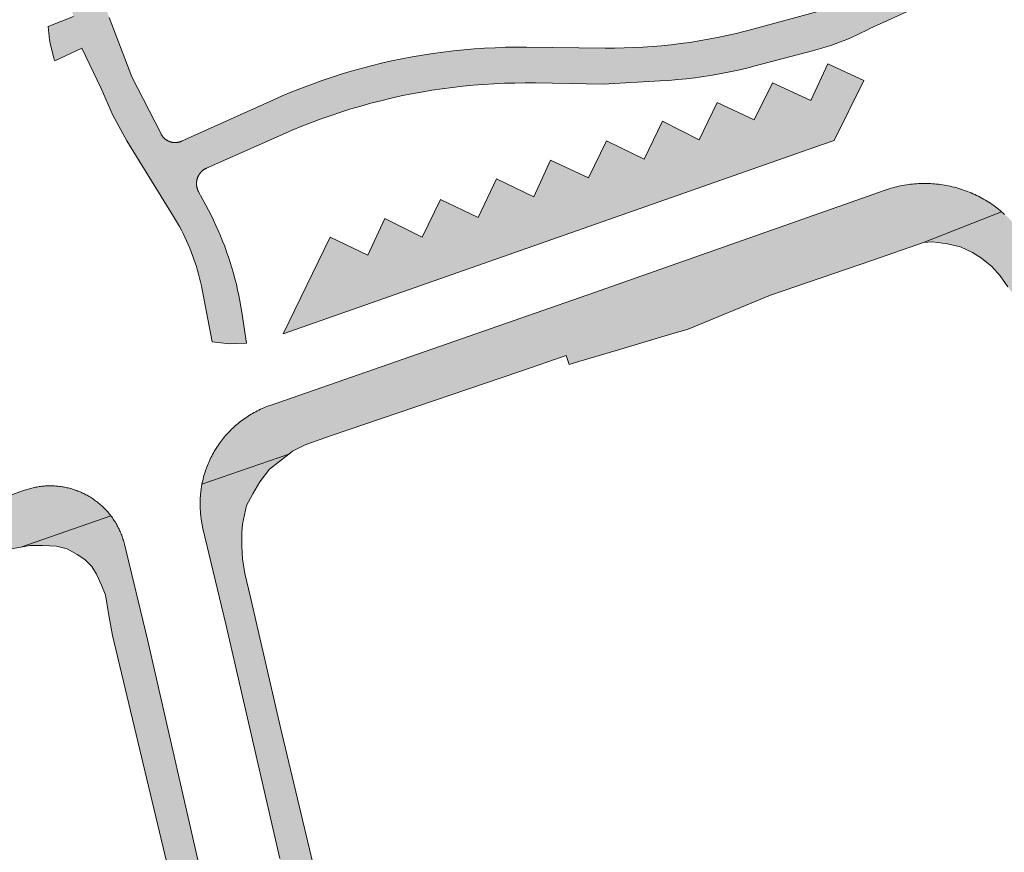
# Model space of a CAD drawing. Extents: x 97094 to 109644, y 463509 to 471969.
# Tile 248 of 256: x 103970 to 104031, y 468773 to 468825. Entities that reach past the tile are written whole.
import ezdxf

# ---------------------------------------------------------------- set-up
doc = ezdxf.new("R2010")
doc.units = 0
doc.layers.add('109 Onkruidbestrijding elementen', color=6, linetype='Continuous', lineweight=20, true_color=0xff00ff)

msp = doc.modelspace()

# ---------------------------------------------------------------- hatches: boundary and pattern name
at = {"layer": '109 Onkruidbestrijding elementen', "true_color": 0xff00ff}
for points in [[(103971.823, 468822.906), (103973.518, 468823.705), (103974.727, 468821.165), (103975.467, 468819.494), (103976.355, 468817.896), (103979.281, 468813.146), (103979.409, 468812.934), (103979.533, 468812.719), (103979.653, 468812.503), (103979.77, 468812.284), (103979.882, 468812.063), (103979.991, 468811.84), (103980.095, 468811.615), (103980.195, 468811.389), (103980.292, 468811.16), (103980.384, 468810.93), (103980.472, 468810.699), (103980.556, 468810.465), (103980.635, 468810.231), (103980.711, 468809.995), (103980.782, 468809.757), (103980.849, 468809.518), (103980.911, 468809.279), (103980.97, 468809.038), (103981.023, 468808.796), (103981.073, 468808.553), (103981.71, 468805.281), (103982.783, 468805.151), (103983.864, 468805.181), (103983.566, 468807.141), (103983.509, 468807.492), (103983.446, 468807.843), (103983.377, 468808.192), (103983.303, 468808.54), (103983.222, 468808.887), (103983.135, 468809.232), (103983.042, 468809.575), (103982.943, 468809.917), (103982.838, 468810.258), (103982.727, 468810.596), (103982.61, 468810.932), (103982.488, 468811.267), (103982.36, 468811.599), (103982.226, 468811.928), (103982.086, 468812.256), (103981.941, 468812.581), (103981.79, 468812.903), (103981.634, 468813.223), (103981.471, 468813.54), (103981.304, 468813.854), (103980.849, 468814.689), (103980.841, 468814.705), (103980.832, 468814.721), (103980.825, 468814.737), (103980.817, 468814.753), (103980.81, 468814.769), (103980.803, 468814.785), (103980.796, 468814.802), (103980.789, 468814.818), (103980.783, 468814.835), (103980.777, 468814.852), (103980.772, 468814.869), (103980.766, 468814.886), (103980.761, 468814.903), (103980.756, 468814.92), (103980.752, 468814.937), (103980.748, 468814.954), (103980.744, 468814.972), (103980.74, 468814.989), (103980.737, 468815.007), (103980.734, 468815.024), (103980.731, 468815.042), (103980.728, 468815.059), (103980.726, 468815.077), (103980.724, 468815.095), (103980.723, 468815.113), (103980.721, 468815.13), (103980.72, 468815.148), (103980.72, 468815.166), (103980.719, 468815.184), (103980.719, 468815.202), (103980.719, 468815.219), (103980.72, 468815.237), (103980.721, 468815.255), (103980.722, 468815.273), (103980.723, 468815.291), (103980.725, 468815.308), (103980.727, 468815.326), (103980.729, 468815.344), (103980.731, 468815.361), (103980.734, 468815.379), (103980.737, 468815.396), (103980.741, 468815.414), (103980.745, 468815.431), (103980.749, 468815.449), (103980.753, 468815.466), (103980.758, 468815.483), (103980.762, 468815.5), (103980.768, 468815.517), (103980.773, 468815.534), (103980.779, 468815.551), (103980.785, 468815.568), (103980.791, 468815.585), (103980.798, 468815.601), (103980.804, 468815.618), (103980.812, 468815.634), (103980.819, 468815.65), (103980.827, 468815.666), (103980.835, 468815.682), (103980.843, 468815.698), (103980.851, 468815.714), (103980.86, 468815.729), (103980.869, 468815.744), (103980.878, 468815.76), (103980.888, 468815.775), (103980.897, 468815.79), (103980.907, 468815.804), (103980.918, 468815.819), (103980.928, 468815.833), (103980.939, 468815.848), (103980.95, 468815.862), (103980.961, 468815.876), (103980.972, 468815.889), (103980.984, 468815.903), (103980.996, 468815.916), (103981.008, 468815.929), (103981.02, 468815.942), (103981.033, 468815.955), (103981.045, 468815.967), (103981.058, 468815.98), (103981.071, 468815.992), (103981.085, 468816.003), (103981.098, 468816.015), (103981.112, 468816.026), (103981.126, 468816.037), (103981.14, 468816.048), (103981.154, 468816.059), (103981.169, 468816.069), (103981.183, 468816.08), (103981.198, 468816.09), (103981.213, 468816.099), (103981.228, 468816.109), (103981.243, 468816.118), (103981.259, 468816.127), (103981.274, 468816.136), (103981.29, 468816.144), (103981.306, 468816.152), (103981.322, 468816.16), (103981.338, 468816.168), (103981.354, 468816.175), (103986.126, 468818.29), (103986.725, 468818.549), (103987.329, 468818.798), (103987.937, 468819.037), (103988.549, 468819.265), (103989.165, 468819.482), (103989.785, 468819.688), (103990.408, 468819.884), (103991.034, 468820.069), (103991.664, 468820.243), (103992.296, 468820.406), (103992.931, 468820.558), (103993.569, 468820.7), (103994.209, 468820.83), (103994.851, 468820.949), (103995.495, 468821.056), (103996.141, 468821.153), (103996.789, 468821.238), (103997.438, 468821.313), (103998.088, 468821.375), (103998.739, 468821.427), (103999.391, 468821.468), (104000.043, 468821.497), (104000.696, 468821.514), (104001.349, 468821.521), (104002.002, 468821.516), (104006.248, 468821.447), (104009.826, 468821.645), (104010.375, 468821.68), (104010.923, 468821.726), (104011.47, 468821.782), (104012.016, 468821.847), (104012.561, 468821.923), (104013.104, 468822.008), (104013.646, 468822.104), (104014.186, 468822.209), (104014.723, 468822.324), (104015.259, 468822.449), (104015.792, 468822.584), (104019.39, 468823.529), (104019.676, 468823.607), (104019.961, 468823.69), (104020.245, 468823.779), (104020.527, 468823.872), (104020.807, 468823.97), (104021.085, 468824.073), (104021.362, 468824.182), (104021.636, 468824.295), (104021.909, 468824.413), (104022.179, 468824.536), (104022.447, 468824.663), (104022.713, 468824.796), (104022.976, 468824.933), (104027.148, 468826.839), (104026.933, 468827.716), (104026.615, 468828.56), (104026.439, 468828.952), (104021.873, 468826.887), (104019.72, 468826.008), (104015.727, 468824.913), (104015.155, 468824.762), (104014.581, 468824.62), (104014.004, 468824.489), (104013.425, 468824.368), (104012.844, 468824.257), (104012.261, 468824.156), (104011.677, 468824.065), (104011.091, 468823.984), (104010.504, 468823.913), (104009.915, 468823.853), (104009.326, 468823.803), (104008.736, 468823.763), (104008.145, 468823.734), (104007.554, 468823.715), (104006.962, 468823.706), (104006.371, 468823.707), (104001.427, 468823.761), (104000.771, 468823.762), (104000.116, 468823.753), (103999.46, 468823.731), (103998.805, 468823.699), (103998.151, 468823.655), (103997.498, 468823.599), (103996.845, 468823.533), (103996.194, 468823.455), (103995.545, 468823.366), (103994.897, 468823.265), (103994.251, 468823.154), (103993.606, 468823.031), (103992.965, 468822.897), (103992.325, 468822.752), (103991.688, 468822.595), (103991.054, 468822.428), (103990.423, 468822.25), (103989.795, 468822.061), (103989.171, 468821.861), (103988.55, 468821.65), (103987.933, 468821.429), (103987.319, 468821.197), (103986.71, 468820.954), (103986.105, 468820.701), (103985.505, 468820.437), (103979.787, 468817.866), (103979.772, 468817.859), (103979.756, 468817.853), (103979.741, 468817.847), (103979.726, 468817.841), (103979.71, 468817.835), (103979.694, 468817.83), (103979.678, 468817.825), (103979.662, 468817.82), (103979.647, 468817.815), (103979.63, 468817.811), (103979.614, 468817.807), (103979.598, 468817.803), (103979.582, 468817.799), (103979.566, 468817.796), (103979.549, 468817.793), (103979.533, 468817.79), (103979.516, 468817.788), (103979.5, 468817.786), (103979.483, 468817.784), (103979.467, 468817.782), (103979.45, 468817.781), (103979.434, 468817.78), (103979.417, 468817.779), (103979.401, 468817.779), (103979.384, 468817.778), (103979.367, 468817.778), (103979.351, 468817.779), (103979.334, 468817.779), (103979.318, 468817.78), (103979.301, 468817.781), (103979.284, 468817.783), (103979.268, 468817.784), (103979.251, 468817.786), (103979.235, 468817.789), (103979.218, 468817.791), (103979.202, 468817.794), (103979.186, 468817.797), (103979.169, 468817.8), (103979.153, 468817.804), (103979.137, 468817.808), (103979.121, 468817.812), (103979.105, 468817.817), (103979.089, 468817.821), (103979.073, 468817.826), (103979.057, 468817.831), (103979.042, 468817.837), (103979.026, 468817.843), (103979.011, 468817.849), (103978.995, 468817.855), (103978.98, 468817.861), (103978.965, 468817.868), (103978.95, 468817.875), (103978.935, 468817.883), (103978.92, 468817.89), (103978.905, 468817.898), (103978.891, 468817.906), (103978.876, 468817.914), (103978.862, 468817.923), (103978.848, 468817.931), (103978.834, 468817.94), (103978.82, 468817.95), (103978.806, 468817.959), (103978.793, 468817.969), (103978.78, 468817.979), (103978.766, 468817.989), (103978.753, 468817.999), (103978.74, 468818.01), (103978.728, 468818.02), (103978.715, 468818.031), (103978.703, 468818.042), (103978.691, 468818.054), (103978.679, 468818.065), (103978.667, 468818.077), (103978.656, 468818.089), (103978.644, 468818.101), (103978.633, 468818.114), (103978.622, 468818.126), (103978.612, 468818.139), (103978.601, 468818.152), (103978.591, 468818.165), (103978.581, 468818.178), (103978.571, 468818.192), (103978.561, 468818.205), (103978.552, 468818.219), (103978.543, 468818.233), (103978.534, 468818.247), (103978.525, 468818.261), (103978.517, 468818.275), (103978.509, 468818.29), (103978.501, 468818.304), (103978.493, 468818.319), (103976.651, 468821.895), (103975.233, 468825.628), (103975.17, 468825.798), (103975.11, 468825.969), (103975.053, 468826.141), (103974.999, 468826.314), (103974.948, 468826.488), (103974.9, 468826.663), (103974.855, 468826.838), (103974.814, 468827.015), (103974.775, 468827.192), (103974.739, 468827.37), (103974.707, 468827.548), (103974.678, 468827.727), (103974.652, 468827.906), (103974.629, 468828.086), (103974.609, 468828.266), (103974.592, 468828.447), (103974.578, 468828.627), (103974.568, 468828.808), (103974.561, 468828.989), (103974.557, 468829.171), (103974.556, 468829.352), (103974.558, 468829.533), (103974.597, 468831.361), (103974.467, 468831.271), (103974.34, 468831.178), (103974.214, 468831.083), (103974.116, 468831.006), (103974.02, 468830.927), (103973.925, 468830.847), (103973.832, 468830.765), (103973.74, 468830.681), (103973.649, 468830.596), (103973.56, 468830.509), (103973.472, 468830.421), (103973.386, 468830.331), (103973.302, 468830.24), (103973.219, 468830.148), (103973.137, 468830.054), (103973.058, 468829.958), (103972.98, 468829.862), (103972.903, 468829.764), (103972.828, 468829.664), (103972.755, 468829.564), (103972.684, 468829.462), (103972.614, 468829.359), (103972.547, 468829.254), (103972.481, 468829.149), (103972.416, 468829.043), (103972.354, 468828.935), (103972.654, 468827.255), (103972.989, 468825.687), (103971.409, 468825.058), (103971.502, 468824.23), (103971.526, 468824.012), (103971.793, 468822.994), (103971.823, 468822.906)], [(104020.737, 468817.902), (104022.595, 468821.662), (104020.352, 468822.727), (104019.273, 468820.42), (104016.867, 468821.516), (104015.714, 468819.198), (104013.408, 468820.295), (104012.278, 468817.949), (104009.959, 468819.114), (104008.813, 468816.731), (104006.456, 468817.88), (104005.322, 468815.569), (104002.948, 468816.665), (104001.899, 468814.374), (103999.542, 468815.499), (103998.401, 468813.079), (103996.033, 468814.21), (103994.892, 468811.833), (103992.537, 468813.011), (103991.473, 468810.711), (103989.104, 468811.84), (103986.163, 468805.772), (104019.947, 468817.632), (104020.737, 468817.902)], [(104016.745, 468808.202), (104023.106, 468810.377), (104026.352, 468811.509), (104031.251, 468813.438), (104031.155, 468813.518), (104031.057, 468813.597), (104030.958, 468813.674), (104030.858, 468813.749), (104030.757, 468813.823), (104030.654, 468813.895), (104030.55, 468813.965), (104030.445, 468814.034), (104030.339, 468814.101), (104030.232, 468814.166), (104030.124, 468814.229), (104030.014, 468814.29), (104029.904, 468814.349), (104029.792, 468814.407), (104029.68, 468814.463), (104029.567, 468814.517), (104029.453, 468814.568), (104029.338, 468814.618), (104029.222, 468814.667), (104029.105, 468814.713), (104028.988, 468814.757), (104028.87, 468814.799), (104028.751, 468814.839), (104028.632, 468814.877), (104028.512, 468814.914), (104028.391, 468814.948), (104028.27, 468814.98), (104028.148, 468815.01), (104028.026, 468815.038), (104027.904, 468815.064), (104027.781, 468815.088), (104027.657, 468815.11), (104027.533, 468815.13), (104027.409, 468815.147), (104027.285, 468815.163), (104027.16, 468815.176), (104027.035, 468815.188), (104026.91, 468815.197), (104026.785, 468815.205), (104026.66, 468815.21), (104026.535, 468815.213), (104026.409, 468815.214), (104026.284, 468815.213), (104026.159, 468815.209), (104026.033, 468815.204), (104025.908, 468815.196), (104025.783, 468815.187), (104025.658, 468815.175), (104025.534, 468815.162), (104025.409, 468815.146), (104025.285, 468815.128), (104025.162, 468815.108), (104025.038, 468815.086), (104024.915, 468815.062), (104024.792, 468815.035), (104024.67, 468815.007), (104024.549, 468814.977), (104024.428, 468814.944), (104024.307, 468814.91), (104024.187, 468814.874), (104024.068, 468814.835), (104023.949, 468814.795), (104005.697, 468808.379), (103985.349, 468801.29), (103985.245, 468801.253), (103985.141, 468801.214), (103985.039, 468801.173), (103984.937, 468801.131), (103984.835, 468801.087), (103984.735, 468801.041), (103984.635, 468800.993), (103984.536, 468800.944), (103984.438, 468800.893), (103984.341, 468800.841), (103984.244, 468800.787), (103984.149, 468800.731), (103984.054, 468800.673), (103983.961, 468800.615), (103983.868, 468800.554), (103983.777, 468800.492), (103983.686, 468800.428), (103983.597, 468800.363), (103983.509, 468800.297), (103983.422, 468800.229), (103983.336, 468800.159), (103983.251, 468800.088), (103983.167, 468800.016), (103983.085, 468799.942), (103983.004, 468799.867), (103982.924, 468799.791), (103982.845, 468799.713), (103982.768, 468799.634), (103982.692, 468799.553), (103982.618, 468799.472), (103982.545, 468799.389), (103982.473, 468799.305), (103982.403, 468799.219), (103982.334, 468799.133), (103982.267, 468799.045), (103982.201, 468798.956), (103982.136, 468798.866), (103982.074, 468798.776), (103982.012, 468798.684), (103981.953, 468798.591), (103981.894, 468798.497), (103981.838, 468798.402), (103981.783, 468798.306), (103981.729, 468798.209), (103981.678, 468798.111), (103981.628, 468798.013), (103981.579, 468797.913), (103981.532, 468797.813), (103981.487, 468797.712), (103981.444, 468797.611), (103981.402, 468797.508), (103981.363, 468797.405), (103981.324, 468797.301), (103981.288, 468797.197), (103981.253, 468797.092), (103981.221, 468796.986), (103981.189, 468796.88), (103981.16, 468796.774), (103981.133, 468796.667), (103981.107, 468796.559), (103981.083, 468796.451), (103981.061, 468796.343), (103986.509, 468798.232), (103986.749, 468798.417), (103987.542, 468798.82), (103989.129, 468799.38), (104001.021, 468803.408), (104003.926, 468804.421), (104004.109, 468803.853), (104004.71, 468804.032), (104007.356, 468804.819), (104010.335, 468805.705), (104011.585, 468806.078), (104016.745, 468808.202)], [(104054.978, 468724.24), (104060.426, 468725.635), (104060.697, 468726.876), (104060.646, 468728.652), (104060.392, 468730.237), (104059.498, 468732.501), (104044.797, 468776.222), (104042.314, 468783.55), (104037.1, 468799.384), (104033.5, 468810.117), (104033.459, 468810.237), (104033.415, 468810.356), (104033.37, 468810.475), (104033.322, 468810.592), (104033.273, 468810.709), (104033.222, 468810.825), (104033.168, 468810.94), (104033.113, 468811.055), (104033.056, 468811.168), (104032.997, 468811.28), (104032.936, 468811.391), (104032.873, 468811.502), (104032.808, 468811.611), (104032.741, 468811.719), (104032.673, 468811.826), (104032.602, 468811.931), (104032.53, 468812.036), (104032.457, 468812.139), (104032.381, 468812.241), (104032.304, 468812.342), (104032.225, 468812.441), (104032.144, 468812.539), (104032.062, 468812.635), (104031.978, 468812.731), (104031.892, 468812.824), (104031.805, 468812.917), (104031.717, 468813.007), (104031.627, 468813.097), (104031.535, 468813.184), (104031.442, 468813.271), (104031.347, 468813.355), (104031.251, 468813.438), (104026.352, 468811.509), (104026.919, 468811.554), (104027.852, 468811.432), (104028.676, 468811.23), (104029.43, 468810.882), (104029.992, 468810.525), (104030.645, 468809.995), (104031.158, 468809.411), (104031.644, 468808.731), (104031.897, 468808.367), (104032.13, 468807.78), (104035.945, 468796.181), (104041.04, 468781.057), (104047.23, 468762.478), (104054.983, 468739.716), (104057.025, 468733.056), (104057.536, 468731.769), (104057.703, 468731.131), (104057.87, 468730.311), (104057.896, 468729.623), (104057.89, 468728.86), (104057.83, 468728.238), (104057.677, 468727.646), (104057.42, 468726.812), (104056.953, 468726.05), (104056.452, 468725.35), (104055.891, 468724.803), (104055.423, 468724.453), (104054.978, 468724.24)], [(104008.267, 468709.968), (104007.668, 468709.835), (104006.786, 468709.744), (104005.902, 468709.816), (104005.19, 468709.987), (104004.552, 468710.248), (104003.825, 468710.676), (104003.246, 468711.116), (104002.817, 468711.525), (104002.427, 468712.091), (104002.067, 468712.843), (104001.704, 468713.962), (104001.308, 468715.574), (104000.976, 468716.901), (103998.745, 468726.68), (103993.892, 468747.402), (103989.446, 468766.597), (103985.965, 468781.17), (103984.086, 468789.338), (103983.752, 468790.749), (103983.611, 468791.666), (103983.567, 468792.45), (103983.563, 468793.304), (103983.604, 468793.845), (103983.854, 468795.003), (103984.245, 468795.732), (103984.69, 468796.484), (103985.301, 468797.283), (103986.053, 468797.881), (103986.509, 468798.232), (103981.061, 468796.343), (103980.988, 468795.881), (103980.949, 468795.414), (103980.942, 468794.946), (103980.969, 468794.48), (103981.028, 468794.017), (103981.12, 468793.56), (103982.556, 468787.552), (103985.949, 468772.86), (103988.773, 468760.895), (103991.058, 468750.838), (103993.512, 468740.426), (103995.852, 468730.48), (103998.66, 468718.458), (103999.445, 468714.305), (104000.086, 468711.818), (104000.32, 468710.975), (104000.726, 468709.858), (104001.411, 468708.894), (104002.328, 468708.084), (104008.267, 468709.968)], [(103925.72, 468776.558), (103927.006, 468776.987), (103946.156, 468784.088), (103947.172, 468784.432), (103950.388, 468785.52), (103952.154, 468786.117), (103956.468, 468787.577), (103969.097, 468792.297), (103969.689, 468792.399), (103975.345, 468794.36), (103975.296, 468794.423), (103975.246, 468794.485), (103975.196, 468794.546), (103975.144, 468794.606), (103975.091, 468794.665), (103975.037, 468794.724), (103974.982, 468794.781), (103974.927, 468794.838), (103974.87, 468794.894), (103974.812, 468794.948), (103974.754, 468795.002), (103974.695, 468795.055), (103974.634, 468795.107), (103974.573, 468795.158), (103974.511, 468795.208), (103974.449, 468795.256), (103974.385, 468795.304), (103974.321, 468795.351), (103974.256, 468795.396), (103974.19, 468795.441), (103974.123, 468795.484), (103974.056, 468795.526), (103973.988, 468795.568), (103973.919, 468795.608), (103973.85, 468795.646), (103973.78, 468795.684), (103973.71, 468795.721), (103973.638, 468795.756), (103973.567, 468795.79), (103973.494, 468795.823), (103973.422, 468795.855), (103973.348, 468795.886), (103973.274, 468795.915), (103973.2, 468795.943), (103973.125, 468795.97), (103973.05, 468795.996), (103972.974, 468796.02), (103972.898, 468796.043), (103972.822, 468796.065), (103972.745, 468796.086), (103972.668, 468796.105), (103972.591, 468796.123), (103972.513, 468796.14), (103972.435, 468796.155), (103972.357, 468796.169), (103972.279, 468796.182), (103972.2, 468796.194), (103972.121, 468796.204), (103972.042, 468796.213), (103971.963, 468796.221), (103971.884, 468796.227), (103971.805, 468796.232), (103971.725, 468796.236), (103971.646, 468796.238), (103971.566, 468796.239), (103971.487, 468796.239), (103971.408, 468796.237), (103971.328, 468796.234), (103971.249, 468796.23), (103971.17, 468796.225), (103971.09, 468796.218), (103971.011, 468796.21), (103970.932, 468796.2), (103970.854, 468796.189), (103970.775, 468796.177), (103970.697, 468796.164), (103970.619, 468796.149), (103970.541, 468796.133), (103970.463, 468796.116), (103970.386, 468796.097), (103970.309, 468796.077), (103970.233, 468796.056), (103970.156, 468796.034), (103970.08, 468796.01), (103970.005, 468795.985), (103969.93, 468795.959), (103949.099, 468788.502), (103930.783, 468781.928), (103930.298, 468781.786), (103929.811, 468781.603), (103929.329, 468781.378), (103928.856, 468781.111), (103928.397, 468780.801), (103928.315, 468780.736), (103927.958, 468780.449), (103927.544, 468780.058), (103927.161, 468779.63), (103926.814, 468779.169), (103926.506, 468778.68), (103926.24, 468778.168), (103926.019, 468777.638), (103925.845, 468777.096), (103925.72, 468776.558)], [(103976.193, 468792.582), (103976.173, 468792.662), (103976.151, 468792.742), (103976.128, 468792.821), (103976.104, 468792.9), (103976.078, 468792.979), (103976.051, 468793.057), (103976.023, 468793.135), (103975.993, 468793.212), (103975.962, 468793.289), (103975.93, 468793.365), (103975.896, 468793.44), (103975.861, 468793.515), (103975.825, 468793.589), (103975.788, 468793.663), (103975.749, 468793.736), (103975.709, 468793.808), (103975.668, 468793.88), (103975.625, 468793.951), (103975.581, 468794.021), (103975.536, 468794.09), (103975.49, 468794.159), (103975.443, 468794.227), (103975.395, 468794.294), (103975.345, 468794.36), (103969.689, 468792.399), (103970.265, 468792.498), (103971.059, 468792.504), (103971.935, 468792.46), (103972.599, 468792.287), (103973.238, 468791.932), (103973.702, 468791.618), (103974.159, 468791.173), (103974.435, 468790.694), (103974.742, 468790.058), (103975.012, 468789.41), (103975.2, 468788.223), (103975.44, 468786.86), (103979.19, 468771.19), (103982.267, 468757.641), (103986.243, 468740.332), (103990.374, 468722.657), (103991.609, 468717.232), (103991.621, 468717.189), (103992.274, 468714.924), (103993.275, 468711.225), (103993.478, 468710.096), (103993.389, 468708.993), (103992.805, 468707.826), (103992.002, 468706.73), (103994.961, 468706.522), (103995.444, 468707.616), (103995.495, 468709.088), (103995.215, 468710.712), (103994.568, 468713.743), (103994.258, 468715.235), (103992.865, 468720.64), (103991.216, 468727.689), (103988.938, 468737.55), (103984.661, 468756.067), (103982.157, 468766.826), (103981.306, 468770.582), (103977.645, 468786.598), (103976.193, 468792.582)]]:
    msp.add_hatch(color=6, dxfattribs=at).paths.add_polyline_path(points)

# ---------------------------------------------------------------- linework, layer by layer
at = {"layer": '109 Onkruidbestrijding elementen', "color": 3, "true_color": 0x00ff00}
for points in [[(103972.989, 468825.687), (103971.409, 468825.058), (103971.502, 468824.23), (103971.526, 468824.012), (103971.793, 468822.994), (103971.823, 468822.906), (103971.823, 468822.906), (103973.518, 468823.705), (103974.727, 468821.165), (103975.467, 468819.494), (103976.355, 468817.896), (103979.281, 468813.146), (103979.409, 468812.934), (103979.533, 468812.719), (103979.653, 468812.503), (103979.77, 468812.284), (103979.882, 468812.063), (103979.991, 468811.84), (103980.095, 468811.615), (103980.195, 468811.389), (103980.292, 468811.16), (103980.384, 468810.93), (103980.472, 468810.699), (103980.556, 468810.465), (103980.635, 468810.231), (103980.711, 468809.995), (103980.782, 468809.757), (103980.849, 468809.518), (103980.911, 468809.279), (103980.97, 468809.038), (103981.023, 468808.796), (103981.073, 468808.553), (103981.71, 468805.281), (103982.783, 468805.151), (103983.864, 468805.181), (103983.566, 468807.141), (103983.509, 468807.492), (103983.446, 468807.843), (103983.377, 468808.192), (103983.303, 468808.54), (103983.222, 468808.887), (103983.135, 468809.232), (103983.042, 468809.575), (103982.943, 468809.917), (103982.838, 468810.258), (103982.727, 468810.596), (103982.61, 468810.932), (103982.488, 468811.267), (103982.36, 468811.599), (103982.226, 468811.928), (103982.086, 468812.256), (103981.941, 468812.581), (103981.79, 468812.903), (103981.634, 468813.223), (103981.471, 468813.54), (103981.304, 468813.854), (103980.849, 468814.689), (103980.841, 468814.705), (103980.832, 468814.721), (103980.825, 468814.737), (103980.817, 468814.753), (103980.81, 468814.769), (103980.803, 468814.785), (103980.796, 468814.802), (103980.789, 468814.818), (103980.783, 468814.835), (103980.777, 468814.852), (103980.772, 468814.869), (103980.766, 468814.886), (103980.761, 468814.903), (103980.756, 468814.92), (103980.752, 468814.937), (103980.748, 468814.954), (103980.744, 468814.972), (103980.74, 468814.989), (103980.737, 468815.007), (103980.734, 468815.024), (103980.731, 468815.042), (103980.728, 468815.059), (103980.726, 468815.077), (103980.724, 468815.095), (103980.723, 468815.113), (103980.721, 468815.13), (103980.72, 468815.148), (103980.72, 468815.166), (103980.719, 468815.184), (103980.719, 468815.202), (103980.719, 468815.219), (103980.72, 468815.237), (103980.721, 468815.255), (103980.722, 468815.273), (103980.723, 468815.291), (103980.725, 468815.308), (103980.727, 468815.326), (103980.729, 468815.344), (103980.731, 468815.361), (103980.734, 468815.379), (103980.737, 468815.396), (103980.741, 468815.414), (103980.745, 468815.431), (103980.749, 468815.449), (103980.753, 468815.466), (103980.758, 468815.483), (103980.762, 468815.5), (103980.768, 468815.517), (103980.773, 468815.534), (103980.779, 468815.551), (103980.785, 468815.568), (103980.791, 468815.585), (103980.798, 468815.601), (103980.804, 468815.618), (103980.812, 468815.634), (103980.819, 468815.65), (103980.827, 468815.666), (103980.835, 468815.682), (103980.843, 468815.698), (103980.851, 468815.714), (103980.86, 468815.729), (103980.869, 468815.744), (103980.878, 468815.76), (103980.888, 468815.775), (103980.897, 468815.79), (103980.907, 468815.804), (103980.918, 468815.819), (103980.928, 468815.833), (103980.939, 468815.848), (103980.95, 468815.862), (103980.961, 468815.876), (103980.972, 468815.889), (103980.984, 468815.903), (103980.996, 468815.916), (103981.008, 468815.929), (103981.02, 468815.942), (103981.033, 468815.955), (103981.045, 468815.967), (103981.058, 468815.98), (103981.071, 468815.992), (103981.085, 468816.003), (103981.098, 468816.015), (103981.112, 468816.026), (103981.126, 468816.037), (103981.14, 468816.048), (103981.154, 468816.059), (103981.169, 468816.069), (103981.183, 468816.08), (103981.198, 468816.09), (103981.213, 468816.099), (103981.228, 468816.109), (103981.243, 468816.118), (103981.259, 468816.127), (103981.274, 468816.136), (103981.29, 468816.144), (103981.306, 468816.152), (103981.322, 468816.16), (103981.338, 468816.168), (103981.354, 468816.175), (103986.126, 468818.29), (103986.725, 468818.549), (103987.329, 468818.798), (103987.937, 468819.037), (103988.549, 468819.265), (103989.165, 468819.482), (103989.785, 468819.688), (103990.408, 468819.884), (103991.034, 468820.069), (103991.664, 468820.243), (103992.296, 468820.406), (103992.931, 468820.558), (103993.569, 468820.7), (103994.209, 468820.83), (103994.851, 468820.949), (103995.495, 468821.056), (103996.141, 468821.153), (103996.789, 468821.238), (103997.438, 468821.313), (103998.088, 468821.375), (103998.739, 468821.427), (103999.391, 468821.468), (104000.043, 468821.497), (104000.696, 468821.514), (104001.349, 468821.521), (104002.002, 468821.516), (104006.248, 468821.447), (104009.826, 468821.645), (104010.375, 468821.68), (104010.923, 468821.726), (104011.47, 468821.782), (104012.016, 468821.847), (104012.561, 468821.923), (104013.104, 468822.008), (104013.646, 468822.104), (104014.186, 468822.209), (104014.723, 468822.324), (104015.259, 468822.449), (104015.792, 468822.584), (104019.39, 468823.529), (104019.676, 468823.607), (104019.961, 468823.69), (104020.245, 468823.779), (104020.527, 468823.872), (104020.807, 468823.97), (104021.085, 468824.073), (104021.362, 468824.182), (104021.636, 468824.295), (104021.909, 468824.413), (104022.179, 468824.536), (104022.447, 468824.663), (104022.713, 468824.796), (104022.976, 468824.933), (104027.148, 468826.839)], [(104019.72, 468826.008), (104015.727, 468824.913), (104015.155, 468824.762), (104014.581, 468824.62), (104014.004, 468824.489), (104013.425, 468824.368), (104012.844, 468824.257), (104012.261, 468824.156), (104011.677, 468824.065), (104011.091, 468823.984), (104010.504, 468823.913), (104009.915, 468823.853), (104009.326, 468823.803), (104008.736, 468823.763), (104008.145, 468823.734), (104007.554, 468823.715), (104006.962, 468823.706), (104006.371, 468823.707), (104001.427, 468823.761), (104000.771, 468823.762), (104000.116, 468823.753), (103999.46, 468823.731), (103998.805, 468823.699), (103998.151, 468823.655), (103997.498, 468823.599), (103996.845, 468823.533), (103996.194, 468823.455), (103995.545, 468823.366), (103994.897, 468823.265), (103994.251, 468823.154), (103993.606, 468823.031), (103992.965, 468822.897), (103992.325, 468822.752), (103991.688, 468822.595), (103991.054, 468822.428), (103990.423, 468822.25), (103989.795, 468822.061), (103989.171, 468821.861), (103988.55, 468821.65), (103987.933, 468821.429), (103987.319, 468821.197), (103986.71, 468820.954), (103986.105, 468820.701), (103985.505, 468820.437), (103979.787, 468817.866), (103979.772, 468817.859), (103979.756, 468817.853), (103979.741, 468817.847), (103979.726, 468817.841), (103979.71, 468817.835), (103979.694, 468817.83), (103979.678, 468817.825), (103979.662, 468817.82), (103979.647, 468817.815), (103979.63, 468817.811), (103979.614, 468817.807), (103979.598, 468817.803), (103979.582, 468817.799), (103979.566, 468817.796), (103979.549, 468817.793), (103979.533, 468817.79), (103979.516, 468817.788), (103979.5, 468817.786), (103979.483, 468817.784), (103979.467, 468817.782), (103979.45, 468817.781), (103979.434, 468817.78), (103979.417, 468817.779), (103979.401, 468817.779), (103979.384, 468817.778), (103979.367, 468817.778), (103979.351, 468817.779), (103979.334, 468817.779), (103979.318, 468817.78), (103979.301, 468817.781), (103979.284, 468817.783), (103979.268, 468817.784), (103979.251, 468817.786), (103979.235, 468817.789), (103979.218, 468817.791), (103979.202, 468817.794), (103979.186, 468817.797), (103979.169, 468817.8), (103979.153, 468817.804), (103979.137, 468817.808), (103979.121, 468817.812), (103979.105, 468817.817), (103979.089, 468817.821), (103979.073, 468817.826), (103979.057, 468817.831), (103979.042, 468817.837), (103979.026, 468817.843), (103979.011, 468817.849), (103978.995, 468817.855), (103978.98, 468817.861), (103978.965, 468817.868), (103978.95, 468817.875), (103978.935, 468817.883), (103978.92, 468817.89), (103978.905, 468817.898), (103978.891, 468817.906), (103978.876, 468817.914), (103978.862, 468817.923), (103978.848, 468817.931), (103978.834, 468817.94), (103978.82, 468817.95), (103978.806, 468817.959), (103978.793, 468817.969), (103978.78, 468817.979), (103978.766, 468817.989), (103978.753, 468817.999), (103978.74, 468818.01), (103978.728, 468818.02), (103978.715, 468818.031), (103978.703, 468818.042), (103978.691, 468818.054), (103978.679, 468818.065), (103978.667, 468818.077), (103978.656, 468818.089), (103978.644, 468818.101), (103978.633, 468818.114), (103978.622, 468818.126), (103978.612, 468818.139), (103978.601, 468818.152), (103978.591, 468818.165), (103978.581, 468818.178), (103978.571, 468818.192), (103978.561, 468818.205), (103978.552, 468818.219), (103978.543, 468818.233), (103978.534, 468818.247), (103978.525, 468818.261), (103978.517, 468818.275), (103978.509, 468818.29), (103978.501, 468818.304), (103978.493, 468818.319), (103976.651, 468821.895), (103975.233, 468825.628)], [(104031.442, 468813.271), (104031.347, 468813.355), (104031.251, 468813.438), (104026.352, 468811.509), (104026.919, 468811.554), (104027.852, 468811.432), (104028.676, 468811.23), (104029.43, 468810.882), (104029.992, 468810.525), (104030.645, 468809.995), (104031.158, 468809.411), (104031.644, 468808.731)], [(103989.446, 468766.597), (103985.965, 468781.17), (103984.086, 468789.338), (103983.752, 468790.749), (103983.611, 468791.666), (103983.567, 468792.45), (103983.563, 468793.304), (103983.604, 468793.845), (103983.854, 468795.003), (103984.245, 468795.732), (103984.69, 468796.484), (103985.301, 468797.283), (103986.053, 468797.881), (103986.509, 468798.232), (103981.061, 468796.343), (103980.988, 468795.881), (103980.949, 468795.414), (103980.942, 468794.946), (103980.969, 468794.48), (103981.028, 468794.017), (103981.12, 468793.56), (103982.556, 468787.552), (103985.949, 468772.86)], [(103969.097, 468792.297), (103969.689, 468792.399), (103975.345, 468794.36), (103975.296, 468794.423), (103975.246, 468794.485), (103975.196, 468794.546), (103975.144, 468794.606), (103975.091, 468794.665), (103975.037, 468794.724), (103974.982, 468794.781), (103974.927, 468794.838), (103974.87, 468794.894), (103974.812, 468794.948), (103974.754, 468795.002), (103974.695, 468795.055), (103974.634, 468795.107), (103974.573, 468795.158), (103974.511, 468795.208), (103974.449, 468795.256), (103974.385, 468795.304), (103974.321, 468795.351), (103974.256, 468795.396), (103974.19, 468795.441), (103974.123, 468795.484), (103974.056, 468795.526), (103973.988, 468795.568), (103973.919, 468795.608), (103973.85, 468795.646), (103973.78, 468795.684), (103973.71, 468795.721), (103973.638, 468795.756), (103973.567, 468795.79), (103973.494, 468795.823), (103973.422, 468795.855), (103973.348, 468795.886), (103973.274, 468795.915), (103973.2, 468795.943), (103973.125, 468795.97), (103973.05, 468795.996), (103972.974, 468796.02), (103972.898, 468796.043), (103972.822, 468796.065), (103972.745, 468796.086), (103972.668, 468796.105), (103972.591, 468796.123), (103972.513, 468796.14), (103972.435, 468796.155), (103972.357, 468796.169), (103972.279, 468796.182), (103972.2, 468796.194), (103972.121, 468796.204), (103972.042, 468796.213), (103971.963, 468796.221), (103971.884, 468796.227), (103971.805, 468796.232), (103971.725, 468796.236), (103971.646, 468796.238), (103971.566, 468796.239), (103971.487, 468796.239), (103971.408, 468796.237), (103971.328, 468796.234), (103971.249, 468796.23), (103971.17, 468796.225), (103971.09, 468796.218), (103971.011, 468796.21), (103970.932, 468796.2), (103970.854, 468796.189), (103970.775, 468796.177), (103970.697, 468796.164), (103970.619, 468796.149), (103970.541, 468796.133), (103970.463, 468796.116), (103970.386, 468796.097), (103970.309, 468796.077), (103970.233, 468796.056), (103970.156, 468796.034), (103970.08, 468796.01), (103970.005, 468795.985), (103969.93, 468795.959), (103949.099, 468788.502)], [(103981.306, 468770.582), (103977.645, 468786.598), (103976.193, 468792.582), (103976.193, 468792.582), (103976.173, 468792.662), (103976.151, 468792.742), (103976.128, 468792.821), (103976.104, 468792.9), (103976.078, 468792.979), (103976.051, 468793.057), (103976.023, 468793.135), (103975.993, 468793.212), (103975.962, 468793.289), (103975.93, 468793.365), (103975.896, 468793.44), (103975.861, 468793.515), (103975.825, 468793.589), (103975.788, 468793.663), (103975.749, 468793.736), (103975.709, 468793.808), (103975.668, 468793.88), (103975.625, 468793.951), (103975.581, 468794.021), (103975.536, 468794.09), (103975.49, 468794.159), (103975.443, 468794.227), (103975.395, 468794.294), (103975.345, 468794.36), (103969.689, 468792.399), (103970.265, 468792.498), (103971.059, 468792.504), (103971.935, 468792.46), (103972.599, 468792.287), (103973.238, 468791.932), (103973.702, 468791.618), (103974.159, 468791.173), (103974.435, 468790.694), (103974.742, 468790.058), (103975.012, 468789.41), (103975.2, 468788.223), (103975.44, 468786.86), (103979.19, 468771.19)]]:
    msp.add_lwpolyline(points, dxfattribs=at)
for points in [[(104020.737, 468817.902), (104022.595, 468821.662), (104020.352, 468822.727), (104019.273, 468820.42), (104016.867, 468821.516), (104015.714, 468819.198), (104013.408, 468820.295), (104012.278, 468817.949), (104009.959, 468819.114), (104008.813, 468816.731), (104006.456, 468817.88), (104005.322, 468815.569), (104002.948, 468816.665), (104001.899, 468814.374), (103999.542, 468815.499), (103998.401, 468813.079), (103996.033, 468814.21), (103994.892, 468811.833), (103992.537, 468813.011), (103991.473, 468810.711), (103989.104, 468811.84), (103986.163, 468805.772), (104019.947, 468817.632), (104020.737, 468817.902)], [(104016.745, 468808.202), (104023.106, 468810.377), (104026.352, 468811.509), (104031.251, 468813.438), (104031.155, 468813.518), (104031.057, 468813.597), (104030.958, 468813.674), (104030.858, 468813.749), (104030.757, 468813.823), (104030.654, 468813.895), (104030.55, 468813.965), (104030.445, 468814.034), (104030.339, 468814.101), (104030.232, 468814.166), (104030.124, 468814.229), (104030.014, 468814.29), (104029.904, 468814.349), (104029.792, 468814.407), (104029.68, 468814.463), (104029.567, 468814.517), (104029.453, 468814.568), (104029.338, 468814.618), (104029.222, 468814.667), (104029.105, 468814.713), (104028.988, 468814.757), (104028.87, 468814.799), (104028.751, 468814.839), (104028.632, 468814.877), (104028.512, 468814.914), (104028.391, 468814.948), (104028.27, 468814.98), (104028.148, 468815.01), (104028.026, 468815.038), (104027.904, 468815.064), (104027.781, 468815.088), (104027.657, 468815.11), (104027.533, 468815.13), (104027.409, 468815.147), (104027.285, 468815.163), (104027.16, 468815.176), (104027.035, 468815.188), (104026.91, 468815.197), (104026.785, 468815.205), (104026.66, 468815.21), (104026.535, 468815.213), (104026.409, 468815.214), (104026.284, 468815.213), (104026.159, 468815.209), (104026.033, 468815.204), (104025.908, 468815.196), (104025.783, 468815.187), (104025.658, 468815.175), (104025.534, 468815.162), (104025.409, 468815.146), (104025.285, 468815.128), (104025.162, 468815.108), (104025.038, 468815.086), (104024.915, 468815.062), (104024.792, 468815.035), (104024.67, 468815.007), (104024.549, 468814.977), (104024.428, 468814.944), (104024.307, 468814.91), (104024.187, 468814.874), (104024.068, 468814.835), (104023.949, 468814.795), (104005.697, 468808.379), (103985.349, 468801.29), (103985.245, 468801.253), (103985.141, 468801.214), (103985.039, 468801.173), (103984.937, 468801.131), (103984.835, 468801.087), (103984.735, 468801.041), (103984.635, 468800.993), (103984.536, 468800.944), (103984.438, 468800.893), (103984.341, 468800.841), (103984.244, 468800.787), (103984.149, 468800.731), (103984.054, 468800.673), (103983.961, 468800.615), (103983.868, 468800.554), (103983.777, 468800.492), (103983.686, 468800.428), (103983.597, 468800.363), (103983.509, 468800.297), (103983.422, 468800.229), (103983.336, 468800.159), (103983.251, 468800.088), (103983.167, 468800.016), (103983.085, 468799.942), (103983.004, 468799.867), (103982.924, 468799.791), (103982.845, 468799.713), (103982.768, 468799.634), (103982.692, 468799.553), (103982.618, 468799.472), (103982.545, 468799.389), (103982.473, 468799.305), (103982.403, 468799.219), (103982.334, 468799.133), (103982.267, 468799.045), (103982.201, 468798.956), (103982.136, 468798.866), (103982.074, 468798.776), (103982.012, 468798.684), (103981.953, 468798.591), (103981.894, 468798.497), (103981.838, 468798.402), (103981.783, 468798.306), (103981.729, 468798.209), (103981.678, 468798.111), (103981.628, 468798.013), (103981.579, 468797.913), (103981.532, 468797.813), (103981.487, 468797.712), (103981.444, 468797.611), (103981.402, 468797.508), (103981.363, 468797.405), (103981.324, 468797.301), (103981.288, 468797.197), (103981.253, 468797.092), (103981.221, 468796.986), (103981.189, 468796.88), (103981.16, 468796.774), (103981.133, 468796.667), (103981.107, 468796.559), (103981.083, 468796.451), (103981.061, 468796.343), (103986.509, 468798.232), (103986.749, 468798.417), (103987.542, 468798.82), (103989.129, 468799.38), (104001.021, 468803.408), (104003.926, 468804.421), (104004.109, 468803.853), (104004.71, 468804.032), (104007.356, 468804.819), (104010.335, 468805.705), (104011.585, 468806.078), (104016.745, 468808.202)]]:
    msp.add_lwpolyline(points, close=True, dxfattribs=at)

doc.saveas('drawing.dxf')
